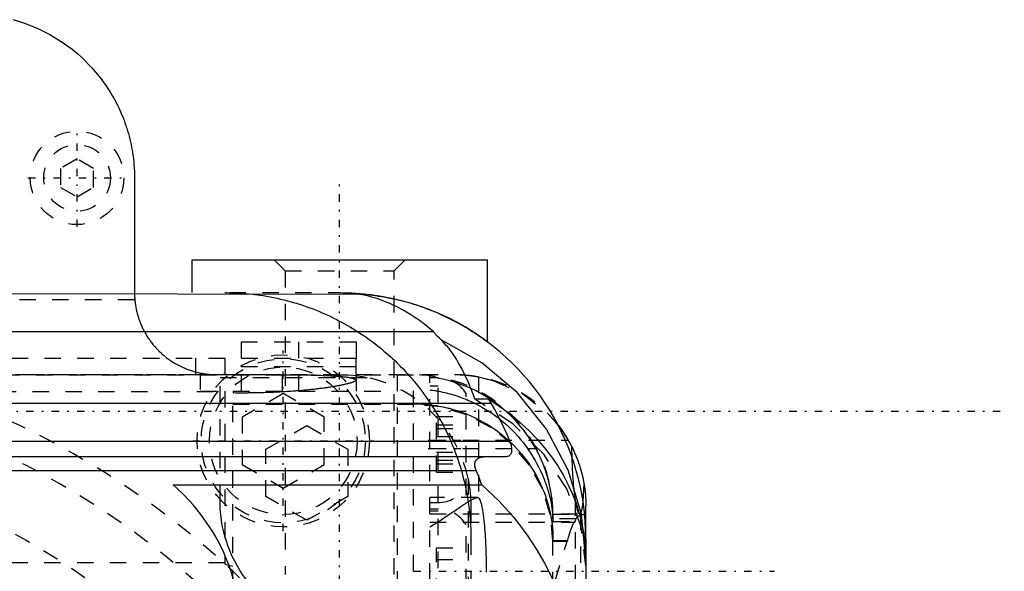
# Model space of a CAD drawing. Extents: x -128 to 128, y -5 to 906.
# Tile 22 of 22: x 23 to 82, y 808 to 842. Entities that reach past the tile are written whole.
import ezdxf

# ---------------------------------------------------------------- set-up
doc = ezdxf.new("R2010")
doc.units = 0
doc.linetypes.add('CENTER', pattern=[1.5, 0.45, -0.5, 0.05, -0.5])
doc.linetypes.add('DASHED', pattern=[2, 1, -1])
for name, color, linetype in [('AM_0', 7, 'CONTINUOUS'), ('AM_3', 7, 'DASHED'), ('AM_7', 7, 'CENTER')]:
    doc.layers.add(name, color=color, linetype=linetype)

msp = doc.modelspace()

# ---------------------------------------------------------------- linework, layer by layer
at = {"layer": 'AM_0', "color": 7, "linetype": 'CONTINUOUS'}
for p, q in [((29.5, 832), (29.5, 825)), ((33, 827), (33, 825)), ((33, 827), (51, 827)), ((51, 822), (51, 827)), ((-6.865, 825), (43.105, 824.914)), ((-3.534, 822.63), (47.71, 822.63)), ((51.096, 818.506), (50.246, 818.506)), ((51.233, 818.264), (51.096, 818.506)), ((-51.233, 818.264), (51.233, 818.264)), ((-52.368, 815.947), (52.368, 815.947)), ((56.17, 814.92), (56.157, 815.574)), ((-52.057, 815), (52.057, 815)), ((-50.319, 814.155), (50.319, 814.155)), ((31.856, 813.271), (50.657, 813.271)), ((57, 810), (57, 812)), ((57, 810), (57, 690))]:
    msp.add_line(p, q, dxfattribs=at)
msp.add_lwpolyline([(57, 808.678), (56.727, 811.48), (55.918, 814.179), (54.602, 816.679), (52.828, 818.887), (50.66, 820.724), (48.176, 822.122)], dxfattribs=at)
for points in [[(22.108, 841.654, 0), (22.862, 841.418, 0), (23.605, 841.118, 0), (24.331, 840.756, 0), (25.031, 840.331, 0), (25.698, 839.848, 0), (26.017, 839.585, 0), (26.325, 839.309, 0), (26.906, 838.719, 0), (27.448, 838.069, 0), (27.752, 837.648, 0), (27.837, 837.522, 0), (27.921, 837.394, 0), (27.962, 837.329, 0), (28.003, 837.263, 0), (28.084, 837.13, 0), (28.163, 836.994, 0), (28.241, 836.857, 0), (28.318, 836.717, 0), (28.392, 836.574, 0), (28.429, 836.502, 0), (28.465, 836.43, 0), (28.536, 836.283, 0), (28.605, 836.134, 0), (28.672, 835.984, 0), (28.737, 835.831, 0), (28.8, 835.676, 0), (28.83, 835.598, 0), (28.86, 835.519, 0), (28.918, 835.361, 0), (28.974, 835.2, 0), (29.001, 835.119, 0), (29.027, 835.038, 0), (29.078, 834.874, 0), (29.126, 834.709, 0), (29.149, 834.625, 0), (29.172, 834.542, 0), (29.214, 834.373, 0), (29.254, 834.203, 0), (29.291, 834.032, 0), (29.326, 833.86, 0), (29.357, 833.686, 0), (29.371, 833.599, 0), (29.385, 833.512, 0), (29.41, 833.336, 0), (29.432, 833.16, 0), (29.452, 832.983, 0), (29.468, 832.805, 0), (29.48, 832.627, 0), (29.486, 832.538, 0), (29.49, 832.448, 0), (29.496, 832.269, 0), (29.5, 832.09, 0), (29.5, 832, 0)], [(48.708, 823.416, 0), (48.59, 823.475, 0), (48.346, 823.591, 0), (48.092, 823.705, 0), (47.961, 823.762, 0), (47.828, 823.818, 0), (47.554, 823.928, 0), (47.271, 824.034, 0), (46.98, 824.137, 0), (46.679, 824.236, 0), (46.37, 824.331, 0), (46.213, 824.376, 0), (46.054, 824.42, 0), (45.73, 824.503, 0), (45.399, 824.581, 0), (45.06, 824.652, 0), (44.716, 824.717, 0), (44.365, 824.774, 0), (44.189, 824.8, 0), (44.01, 824.824, 0), (43.651, 824.866, 0), (43.288, 824.9, 0), (43.105, 824.914, 0)], [(47.71, 822.63, 0), (47.586, 822.735, 0), (47.337, 822.938, 0), (47.087, 823.132, 0), (46.962, 823.225, 0), (46.836, 823.316, 0), (46.584, 823.491, 0), (46.331, 823.656, 0), (46.077, 823.812, 0), (45.822, 823.958, 0), (45.566, 824.094, 0), (45.437, 824.159, 0), (45.309, 824.221, 0), (45.052, 824.339, 0), (44.794, 824.447, 0), (44.535, 824.545, 0), (44.276, 824.634, 0), (44.017, 824.713, 0), (43.887, 824.749, 0), (43.757, 824.782, 0), (43.496, 824.842, 0), (43.236, 824.892, 0), (43.105, 824.914, 0)], [(48.176, 822.122, 0), (48.075, 822.219, 0), (47.967, 822.327, 0), (47.939, 822.356, 0), (47.911, 822.385, 0), (47.898, 822.399, 0), (47.885, 822.413, 0), (47.86, 822.441, 0), (47.836, 822.468, 0), (47.813, 822.495, 0), (47.791, 822.521, 0), (47.771, 822.546, 0), (47.761, 822.558, 0), (47.752, 822.571, 0), (47.734, 822.595, 0), (47.718, 822.618, 0), (47.71, 822.63, 0)], [(50.246, 818.506, 0), (50.196, 818.642, 0), (50.096, 818.906, 0), (49.994, 819.163, 0), (49.942, 819.289, 0), (49.89, 819.413, 0), (49.784, 819.655, 0), (49.677, 819.889, 0), (49.567, 820.115, 0), (49.456, 820.334, 0), (49.343, 820.544, 0), (49.286, 820.646, 0), (49.228, 820.746, 0), (49.111, 820.941, 0), (48.993, 821.126, 0), (48.872, 821.303, 0), (48.75, 821.472, 0), (48.626, 821.632, 0), (48.563, 821.708, 0), (48.5, 821.783, 0), (48.372, 821.925, 0), (48.242, 822.058, 0), (48.176, 822.122, 0)], [(51.096, 818.506, 0), (51.404, 818.309, 0), (51.992, 817.9, 0), (52.535, 817.482, 0), (52.792, 817.269, 0), (53.048, 817.046, 0), (53.551, 816.574, 0), (54.033, 816.07, 0), (54.487, 815.541, 0), (54.906, 814.993, 0), (55.286, 814.436, 0), (55.459, 814.156, 0), (55.621, 813.877, 0), (55.912, 813.324, 0), (56.173, 812.752, 0), (56.406, 812.151, 0), (56.604, 811.531, 0), (56.763, 810.898, 0), (56.828, 810.58, 0), (56.882, 810.262, 0), (56.959, 809.632, 0), (56.996, 809.016, 0), (57, 808.717, 0)], [(52.368, 815.947, 0), (52.199, 816.339, 0), (51.84, 817.111, 0), (51.449, 817.874, 0), (51.233, 818.264, 0)], [(55.309, 816.919, 0), (55.469, 816.707, 0), (55.767, 816.268, 0), (56.035, 815.809, 0), (56.157, 815.574, 0)], [(55.928, 816, 0), (55.97, 815.927, 0), (56.05, 815.781, 0), (56.127, 815.635, 0), (56.163, 815.562, 0), (56.199, 815.488, 0), (56.269, 815.342, 0), (56.334, 815.196, 0), (56.395, 815.051, 0), (56.453, 814.908, 0), (56.508, 814.763, 0), (56.534, 814.69, 0), (56.56, 814.617, 0), (56.609, 814.47, 0), (56.656, 814.322, 0), (56.699, 814.175, 0), (56.739, 814.028, 0), (56.775, 813.883, 0), (56.792, 813.81, 0), (56.809, 813.739, 0), (56.839, 813.597, 0), (56.866, 813.459, 0), (56.878, 813.391, 0)], [(52.057, 815, 0), (52.092, 815.001, 0), (52.158, 815.006, 0), (52.218, 815.017, 0), (52.247, 815.024, 0), (52.274, 815.033, 0), (52.324, 815.055, 0), (52.369, 815.084, 0), (52.407, 815.119, 0), (52.439, 815.161, 0), (52.465, 815.209, 0), (52.475, 815.235, 0), (52.484, 815.263, 0), (52.496, 815.323, 0), (52.501, 815.39, 0), (52.499, 815.462, 0), (52.491, 815.54, 0), (52.475, 815.623, 0), (52.465, 815.667, 0), (52.453, 815.711, 0), (52.424, 815.803, 0), (52.388, 815.898, 0), (52.368, 815.947, 0)], [(50.319, 814.155, 0), (50.316, 814.162, 0), (50.31, 814.178, 0), (50.304, 814.193, 0), (50.302, 814.2, 0), (50.299, 814.208, 0), (50.293, 814.223, 0), (50.288, 814.238, 0), (50.283, 814.252, 0), (50.279, 814.267, 0), (50.274, 814.282, 0), (50.272, 814.289, 0), (50.27, 814.296, 0), (50.266, 814.31, 0), (50.262, 814.324, 0), (50.259, 814.339, 0), (50.256, 814.352, 0), (50.253, 814.366, 0), (50.251, 814.373, 0), (50.25, 814.38, 0), (50.247, 814.394, 0), (50.245, 814.407, 0), (50.244, 814.414, 0), (50.243, 814.42, 0), (50.241, 814.434, 0), (50.24, 814.447, 0), (50.239, 814.453, 0), (50.238, 814.46, 0), (50.237, 814.473, 0), (50.236, 814.485, 0), (50.236, 814.498, 0), (50.235, 814.511, 0), (50.235, 814.523, 0), (50.235, 814.529, 0), (50.236, 814.535, 0), (50.236, 814.547, 0), (50.237, 814.559, 0), (50.238, 814.571, 0), (50.239, 814.583, 0), (50.24, 814.595, 0), (50.241, 814.6, 0), (50.242, 814.606, 0), (50.244, 814.617, 0), (50.246, 814.628, 0), (50.249, 814.639, 0), (50.252, 814.65, 0), (50.255, 814.66, 0), (50.256, 814.665, 0), (50.258, 814.671, 0), (50.261, 814.681, 0), (50.265, 814.691, 0), (50.269, 814.7, 0), (50.273, 814.71, 0), (50.277, 814.72, 0), (50.28, 814.724, 0), (50.282, 814.729, 0), (50.287, 814.738, 0), (50.292, 814.747, 0), (50.297, 814.756, 0), (50.303, 814.764, 0), (50.308, 814.773, 0), (50.311, 814.777, 0), (50.314, 814.781, 0), (50.32, 814.789, 0), (50.327, 814.797, 0), (50.33, 814.801, 0), (50.35, 814.824, 0), (50.397, 814.865, 0), (50.45, 814.9, 0), (50.508, 814.93, 0), (50.572, 814.954, 0), (50.64, 814.972, 0), (50.676, 814.98, 0), (50.712, 814.986, 0), (50.788, 814.995, 0), (50.866, 814.999, 0), (50.906, 815, 0)], [(50.657, 813.271, 0), (50.604, 813.419, 0), (50.493, 813.715, 0), (50.378, 814.009, 0), (50.319, 814.155, 0)], [(36, 804.2, 0), (35.997, 804.486, 0), (35.969, 805.056, 0), (35.915, 805.625, 0), (35.878, 805.908, 0), (35.834, 806.19, 0), (35.726, 806.751, 0), (35.591, 807.307, 0), (35.43, 807.855, 0), (35.243, 808.395, 0), (35.031, 808.925, 0), (34.915, 809.186, 0), (34.793, 809.445, 0), (34.531, 809.952, 0), (34.246, 810.447, 0), (33.937, 810.928, 0), (33.605, 811.393, 0), (33.252, 811.842, 0), (33.068, 812.06, 0), (32.878, 812.274, 0), (32.484, 812.687, 0), (32.07, 813.081, 0), (31.856, 813.271, 0)], [(50.657, 813.271, 0), (51.019, 812.953, 0), (51.698, 812.298, 0), (52.313, 811.63, 0), (52.609, 811.281, 0), (52.9, 810.917, 0), (53.463, 810.149, 0), (53.992, 809.337, 0), (54.48, 808.494, 0), (54.919, 807.632, 0), (55.307, 806.768, 0), (55.481, 806.34, 0), (55.642, 805.917, 0), (55.938, 805.055, 0), (56.203, 804.153, 0), (56.434, 803.22, 0), (56.627, 802.267, 0), (56.779, 801.304, 0), (56.84, 800.822, 0), (56.89, 800.341, 0), (56.962, 799.391, 0), (56.996, 798.463, 0), (57, 798.012, 0)], [(56.878, 813.391, 0), (56.877, 813.356, 0), (56.874, 813.286, 0), (56.872, 813.219, 0), (56.87, 813.185, 0), (56.869, 813.152, 0), (56.866, 813.087, 0), (56.863, 813.023, 0), (56.86, 812.96, 0), (56.857, 812.899, 0), (56.854, 812.839, 0), (56.853, 812.81, 0), (56.851, 812.781, 0), (56.848, 812.723, 0), (56.844, 812.666, 0), (56.841, 812.61, 0), (56.837, 812.555, 0), (56.833, 812.501, 0), (56.831, 812.474, 0), (56.829, 812.448, 0), (56.825, 812.396, 0), (56.821, 812.345, 0), (56.819, 812.32, 0)], [(56.878, 813.391, 0), (56.917, 813.153, 0), (56.971, 812.682, 0), (56.997, 812.223, 0), (57, 812, 0)]]:
    msp.add_polyline3d(points, dxfattribs=at)
for centre, radius, start, end in [((42, 810), 15, 0, 63.43495), ((49, 812), 8, 30, 37.9454)]:
    msp.add_arc(centre, radius, start, end, dxfattribs=at)
at = {"layer": 'AM_3', "color": 6, "linetype": 'DASHED'}
for p, q in [((26, 833.155), (25, 832.577)), ((27, 832.577), (26, 833.155)), ((25, 832.577), (25, 831.423)), ((27, 831.423), (27, 832.577)), ((25, 831.423), (26, 830.845)), ((26, 830.845), (27, 831.423)), ((38, 827), (38.676, 826.323)), ((45.323, 826.323), (46, 827)), ((38.676, 826.323), (38.676, 807.8)), ((38.676, 826.323), (45.323, 826.323)), ((45.323, 807.8), (45.323, 826.323)), ((35.292, 825), (42, 825)), ((-29.517, 824.582), (29.517, 824.582)), ((36, 822), (36, 819)), ((36, 822), (43, 822)), ((39.5, 822), (39.5, 819)), ((43, 822), (43, 819)), ((-27.986, 821), (42.986, 821)), ((33.222, 821), (33.222, 819.984)), ((35, 821), (35, 808.448)), ((42.986, 821), (42.986, 819.659)), ((36, 820.5), (43, 820.5)), ((-49, 820), (49, 820)), ((-46.5, 819.986), (46.5, 819.986)), ((33.222, 819.984), (-18.222, 819.984)), ((33.5, 820.101), (33.5, 819)), ((34.71, 812.29), (34.71, 819.824)), ((34.71, 819.824), (43.67, 819.824)), ((38.5, 820), (38.5, 819)), ((45.5, 820), (45.5, 720)), ((46.5, 720.014), (46.5, 819.986)), ((47.5, 797.5), (47.5, 820)), ((48, 819.8), (47.5, 819.8)), ((48, 798.2), (48, 819.8)), ((50.468, 819.864), (50.468, 812.479)), ((-34.71, 818.968), (34.71, 818.968)), ((33.5, 819), (45.5, 819)), ((48, 819.3), (47.5, 819.3)), ((35.5, 721.1), (35.5, 818.9)), ((38.565, 818.847), (36.065, 817.403)), ((41.065, 817.403), (38.565, 818.847)), ((49.564, 818.549), (49.7, 818.494)), ((49.7, 812.646), (49.7, 818.854)), ((35.5, 818.223), (46.5, 818.223)), ((35.5, 818.19), (46.5, 818.19)), ((36.065, 817.403), (36.065, 814.517)), ((41.065, 814.517), (41.065, 817.403)), ((47.9, 817.443), (49.7, 817.443)), ((47.9, 814.057), (47.9, 817.443)), ((37.5, 815.443), (40, 816.887)), ((40, 816.887), (42.5, 815.443)), ((47.9, 816.943), (49.7, 816.943)), ((47.9, 816.722), (49.7, 816.722)), ((47.5, 816), (55.928, 816)), ((47.9, 816.222), (49.7, 816.222)), ((37.5, 812.557), (37.5, 815.443)), ((42.5, 815.443), (42.5, 812.557)), ((47.5, 815.5), (53.947, 815.5)), ((47.9, 815.278), (49.7, 815.278)), ((47.9, 814.778), (49.7, 814.778)), ((36.065, 814.517), (38.565, 813.073)), ((38.565, 813.073), (41.065, 814.517)), ((47.9, 814.557), (49.7, 814.557)), ((47.9, 814.057), (49.7, 814.057)), ((49.824, 813.67), (49.824, 804.29)), ((40, 811.113), (37.5, 812.557)), ((42.5, 812.557), (40, 811.113)), ((50.399, 812.5), (47.5, 812.5)), ((56.361, 812.39), (56.361, 727.61)), ((56.396, 812.179), (56.361, 812.39)), ((47.5, 812.2), (48, 812.2)), ((48, 811.8), (47.5, 811.8)), ((50, 812), (50, 728)), ((47.5, 811.7), (48, 811.7)), ((47.5, 811.5), (56.63, 811.5)), ((55, 811.486), (57, 811.486)), ((55, 811.486), (55, 811.202)), ((56.394, 811.202), (55, 811.202)), ((56.696, 811.476), (57, 811.476)), ((56.696, 728.524), (56.696, 811.476)), ((47.5, 811), (56.324, 811)), ((49.7, 805.146), (49.7, 810.854)), ((55, 728.968), (55, 811.032)), ((55, 811.032), (56.296, 811.032)), ((50, 810), (50, 802.59)), ((47.9, 809.443), (49.7, 809.443)), ((47.9, 806.557), (47.9, 809.443)), ((55, 809.878), (55.874, 809.878)), ((55, 809.846), (55.875, 809.846)), ((55.137, 807.414), (55.874, 809.878)), ((55.874, 809.878), (55.875, 809.846)), ((35, 808.524), (-20, 808.524)), ((47.9, 808.722), (49.7, 808.722))]:
    msp.add_line(p, q, dxfattribs=at)
for points in [[(57, 808.335), (56.708, 810.727), (55.842, 813.026), (54.437, 815.142), (52.547, 816.993), (50.246, 818.506)], [(55, 809.846), (54.837, 811.474), (54.353, 813.039), (53.567, 814.481), (52.51, 815.746), (51.222, 816.783), (49.753, 817.555), (48.158, 818.029), (46.5, 818.19)]]:
    msp.add_lwpolyline(points, dxfattribs=at)
for points in [[(29.5, 825, 0), (29.5, 824.931, 0), (29.504, 824.793, 0), (29.512, 824.653, 0), (29.517, 824.582, 0)], [(35, 825, 0), (35.095, 825, 0), (35.288, 824.997, 0), (35.483, 824.992, 0), (35.582, 824.989, 0), (35.681, 824.985, 0), (35.881, 824.974, 0), (36.083, 824.961, 0), (36.287, 824.945, 0), (36.494, 824.925, 0), (36.701, 824.903, 0), (36.806, 824.891, 0), (36.911, 824.878, 0), (37.121, 824.849, 0), (37.333, 824.817, 0), (37.546, 824.782, 0), (37.759, 824.744, 0), (37.973, 824.702, 0), (38.081, 824.68, 0), (38.188, 824.657, 0), (38.403, 824.609, 0), (38.617, 824.557, 0), (38.725, 824.53, 0), (38.832, 824.502, 0), (39.046, 824.444, 0), (39.26, 824.382, 0), (39.367, 824.35, 0), (39.474, 824.317, 0), (39.686, 824.249, 0), (39.898, 824.178, 0), (40.108, 824.104, 0), (40.317, 824.026, 0), (40.524, 823.946, 0), (40.627, 823.904, 0), (40.73, 823.863, 0), (40.934, 823.777, 0), (41.135, 823.688, 0), (41.335, 823.597, 0), (41.532, 823.503, 0), (41.726, 823.407, 0), (41.823, 823.359, 0), (41.918, 823.309, 0), (42.107, 823.209, 0), (42.294, 823.107, 0), (42.482, 823.001, 0), (42.67, 822.89, 0), (42.859, 822.776, 0), (42.954, 822.717, 0), (43.049, 822.658, 0), (43.238, 822.536, 0), (43.426, 822.41, 0), (43.613, 822.281, 0), (43.799, 822.148, 0), (43.984, 822.012, 0), (44.076, 821.943, 0), (44.167, 821.873, 0), (44.348, 821.731, 0), (44.526, 821.587, 0), (44.702, 821.44, 0), (44.875, 821.291, 0), (45.045, 821.14, 0), (45.129, 821.064, 0), (45.212, 820.987, 0), (45.375, 820.833, 0), (45.535, 820.678, 0), (45.613, 820.6, 0), (45.691, 820.522, 0), (45.843, 820.365, 0), (45.991, 820.208, 0), (46.063, 820.13, 0), (46.134, 820.051, 0), (46.274, 819.895, 0), (46.411, 819.737, 0), (46.546, 819.576, 0), (46.679, 819.412, 0), (46.811, 819.246, 0), (46.876, 819.162, 0), (46.941, 819.078, 0), (47.069, 818.907, 0), (47.195, 818.733, 0), (47.319, 818.558, 0), (47.441, 818.379, 0), (47.561, 818.199, 0), (47.62, 818.108, 0), (47.678, 818.016, 0), (47.793, 817.831, 0), (47.906, 817.644, 0), (48.016, 817.455, 0), (48.124, 817.264, 0), (48.229, 817.071, 0), (48.28, 816.974, 0), (48.331, 816.877, 0), (48.43, 816.68, 0), (48.527, 816.482, 0), (48.621, 816.282, 0), (48.712, 816.08, 0), (48.801, 815.877, 0), (48.844, 815.775, 0), (48.886, 815.673, 0), (48.968, 815.467, 0), (49.047, 815.26, 0), (49.124, 815.052, 0), (49.197, 814.842, 0), (49.267, 814.631, 0), (49.301, 814.526, 0), (49.334, 814.42, 0), (49.398, 814.207, 0), (49.459, 813.993, 0), (49.488, 813.886, 0), (49.516, 813.779, 0), (49.57, 813.564, 0), (49.621, 813.349, 0), (49.646, 813.241, 0), (49.669, 813.132, 0), (49.714, 812.916, 0), (49.755, 812.699, 0), (49.793, 812.482, 0), (49.828, 812.265, 0), (49.86, 812.048, 0), (49.874, 811.939, 0), (49.888, 811.83, 0), (49.913, 811.613, 0), (49.935, 811.396, 0), (49.954, 811.18, 0), (49.969, 810.964, 0), (49.981, 810.748, 0), (49.986, 810.641, 0), (49.991, 810.534, 0), (49.997, 810.32, 0), (50, 810.106, 0), (50, 810, 0)], [(42, 825, 0), (42.065, 825, 0), (42.195, 824.999, 0), (42.325, 824.996, 0), (42.391, 824.995, 0), (42.456, 824.993, 0), (42.587, 824.989, 0), (42.718, 824.983, 0), (42.85, 824.976, 0), (42.982, 824.968, 0), (43.113, 824.959, 0), (43.179, 824.954, 0), (43.245, 824.948, 0), (43.377, 824.937, 0), (43.509, 824.924, 0), (43.64, 824.91, 0), (43.771, 824.895, 0), (43.902, 824.879, 0), (43.968, 824.87, 0), (44.033, 824.862, 0), (44.163, 824.843, 0), (44.293, 824.824, 0), (44.358, 824.813, 0), (44.423, 824.803, 0), (44.552, 824.781, 0), (44.68, 824.759, 0), (44.744, 824.747, 0), (44.808, 824.735, 0), (44.935, 824.71, 0), (45.061, 824.684, 0), (45.187, 824.658, 0), (45.312, 824.63, 0), (45.436, 824.601, 0), (45.498, 824.587, 0), (45.559, 824.572, 0), (45.681, 824.541, 0), (45.802, 824.51, 0), (45.923, 824.478, 0), (46.042, 824.445, 0), (46.16, 824.412, 0), (46.219, 824.394, 0), (46.277, 824.377, 0), (46.393, 824.342, 0), (46.508, 824.307, 0), (46.621, 824.27, 0), (46.734, 824.233, 0), (46.845, 824.196, 0), (46.9, 824.177, 0), (46.954, 824.158, 0), (47.063, 824.12, 0), (47.17, 824.081, 0), (47.275, 824.042, 0), (47.379, 824.002, 0), (47.482, 823.962, 0), (47.533, 823.942, 0), (47.583, 823.922, 0), (47.683, 823.882, 0), (47.781, 823.841, 0), (47.877, 823.801, 0), (47.972, 823.76, 0), (48.066, 823.719, 0), (48.112, 823.698, 0), (48.157, 823.678, 0), (48.247, 823.637, 0), (48.336, 823.596, 0), (48.379, 823.576, 0), (48.422, 823.556, 0), (48.509, 823.514, 0), (48.594, 823.473, 0), (48.636, 823.452, 0), (48.678, 823.431, 0), (48.761, 823.39, 0), (48.844, 823.348, 0), (48.925, 823.306, 0), (49.006, 823.264, 0), (49.085, 823.221, 0), (49.124, 823.2, 0), (49.163, 823.179, 0), (49.24, 823.137, 0), (49.315, 823.095, 0), (49.39, 823.054, 0), (49.463, 823.012, 0), (49.534, 822.971, 0), (49.569, 822.95, 0), (49.604, 822.93, 0), (49.673, 822.889, 0), (49.741, 822.848, 0), (49.806, 822.809, 0), (49.871, 822.769, 0), (49.934, 822.73, 0), (49.964, 822.711, 0), (49.995, 822.692, 0), (50.054, 822.654, 0), (50.112, 822.617, 0), (50.168, 822.581, 0), (50.223, 822.545, 0), (50.276, 822.51, 0), (50.302, 822.493, 0), (50.327, 822.476, 0), (50.376, 822.443, 0), (50.424, 822.411, 0), (50.47, 822.38, 0), (50.514, 822.35, 0), (50.556, 822.321, 0), (50.576, 822.306, 0), (50.596, 822.293, 0), (50.635, 822.266, 0), (50.671, 822.24, 0), (50.689, 822.227, 0), (50.706, 822.215, 0), (50.739, 822.192, 0), (50.769, 822.169, 0), (50.784, 822.159, 0), (50.798, 822.149, 0), (50.825, 822.129, 0), (50.85, 822.111, 0), (50.874, 822.094, 0), (50.895, 822.078, 0), (50.914, 822.064, 0), (50.923, 822.057, 0), (50.931, 822.051, 0), (50.947, 822.04, 0), (50.96, 822.03, 0), (50.971, 822.021, 0), (50.981, 822.014, 0), (50.988, 822.009, 0), (50.992, 822.006, 0), (50.994, 822.004, 0), (50.998, 822.002, 0), (51, 822, 0), (51, 822, 0)], [(29.517, 824.582, 0), (29.52, 824.548, 0), (29.527, 824.48, 0), (29.535, 824.411, 0), (29.539, 824.377, 0), (29.543, 824.343, 0), (29.553, 824.275, 0), (29.563, 824.207, 0), (29.575, 824.139, 0), (29.587, 824.071, 0), (29.6, 824.003, 0), (29.607, 823.97, 0), (29.615, 823.936, 0), (29.63, 823.869, 0), (29.646, 823.802, 0), (29.663, 823.735, 0), (29.68, 823.669, 0), (29.699, 823.602, 0), (29.709, 823.569, 0), (29.719, 823.536, 0), (29.74, 823.471, 0), (29.761, 823.405, 0), (29.772, 823.373, 0), (29.784, 823.34, 0), (29.807, 823.275, 0), (29.831, 823.211, 0), (29.843, 823.179, 0), (29.856, 823.147, 0), (29.882, 823.083, 0), (29.909, 823.02, 0), (29.937, 822.957, 0), (29.965, 822.894, 0), (29.995, 822.832, 0), (30.01, 822.801, 0), (30.025, 822.77, 0), (30.056, 822.709, 0), (30.088, 822.648, 0), (30.121, 822.587, 0), (30.154, 822.527, 0), (30.189, 822.467, 0), (30.206, 822.438, 0), (30.224, 822.408, 0), (30.26, 822.35, 0), (30.297, 822.292, 0), (30.335, 822.234, 0), (30.373, 822.177, 0), (30.413, 822.12, 0), (30.433, 822.092, 0), (30.453, 822.064, 0), (30.493, 822.009, 0), (30.535, 821.954, 0), (30.577, 821.9, 0), (30.62, 821.846, 0), (30.664, 821.793, 0), (30.686, 821.766, 0), (30.709, 821.74, 0), (30.754, 821.688, 0), (30.8, 821.637, 0), (30.847, 821.586, 0), (30.894, 821.536, 0), (30.942, 821.487, 0), (30.966, 821.463, 0), (30.991, 821.438, 0), (31.04, 821.39, 0), (31.09, 821.343, 0), (31.115, 821.32, 0), (31.141, 821.297, 0), (31.192, 821.251, 0), (31.244, 821.205, 0), (31.27, 821.183, 0), (31.297, 821.161, 0), (31.35, 821.117, 0), (31.403, 821.074, 0), (31.458, 821.032, 0), (31.513, 820.99, 0), (31.568, 820.95, 0), (31.596, 820.93, 0), (31.624, 820.91, 0), (31.681, 820.871, 0), (31.738, 820.832, 0), (31.942, 820.704, 0), (32.305, 820.507, 0), (32.684, 820.342, 0), (33.074, 820.208, 0), (33.273, 820.153, 0), (33.475, 820.106, 0), (33.882, 820.038, 0), (34.294, 820.004, 0), (34.5, 820, 0)], [(42.986, 819.659, 0), (42.983, 819.665, 0), (42.973, 819.675, 0), (42.962, 819.685, 0), (42.956, 819.69, 0), (42.949, 819.695, 0), (42.933, 819.704, 0), (42.916, 819.714, 0), (42.896, 819.723, 0), (42.874, 819.732, 0), (42.85, 819.742, 0), (42.838, 819.746, 0), (42.825, 819.75, 0), (42.797, 819.759, 0), (42.766, 819.768, 0), (42.734, 819.776, 0), (42.7, 819.784, 0), (42.663, 819.792, 0), (42.644, 819.796, 0), (42.625, 819.8, 0), (42.584, 819.808, 0), (42.542, 819.815, 0), (42.52, 819.819, 0), (42.497, 819.822, 0), (42.45, 819.829, 0), (42.402, 819.836, 0), (42.376, 819.839, 0), (42.351, 819.843, 0), (42.298, 819.849, 0), (42.244, 819.855, 0), (42.187, 819.861, 0), (42.129, 819.867, 0), (42.068, 819.873, 0), (42.037, 819.875, 0), (42.006, 819.878, 0), (41.942, 819.883, 0), (41.877, 819.889, 0), (41.809, 819.893, 0), (41.74, 819.898, 0), (41.669, 819.903, 0), (41.633, 819.905, 0), (41.597, 819.907, 0), (41.523, 819.911, 0), (41.448, 819.915, 0), (41.371, 819.919, 0), (41.293, 819.923, 0), (41.213, 819.926, 0), (41.173, 819.928, 0), (41.132, 819.93, 0), (41.05, 819.933, 0), (40.967, 819.936, 0), (40.883, 819.939, 0), (40.798, 819.942, 0), (40.711, 819.944, 0), (40.668, 819.946, 0), (40.624, 819.947, 0), (40.535, 819.949, 0), (40.444, 819.952, 0), (40.352, 819.954, 0), (40.258, 819.956, 0), (40.162, 819.958, 0), (40.113, 819.959, 0), (40.064, 819.96, 0), (39.965, 819.962, 0), (39.864, 819.963, 0), (39.813, 819.964, 0), (39.761, 819.965, 0), (39.657, 819.966, 0), (39.552, 819.968, 0), (39.498, 819.969, 0), (39.445, 819.969, 0), (39.336, 819.97, 0), (39.226, 819.972, 0), (39.115, 819.973, 0), (39.003, 819.974, 0), (38.889, 819.975, 0), (38.832, 819.975, 0), (38.775, 819.976, 0), (38.659, 819.977, 0), (38.542, 819.977, 0), (38.424, 819.978, 0), (38.305, 819.979, 0), (38.185, 819.979, 0), (38.125, 819.98, 0), (38.064, 819.98, 0), (37.943, 819.98, 0), (37.82, 819.981, 0), (37.697, 819.981, 0), (37.573, 819.982, 0), (37.449, 819.982, 0), (37.386, 819.982, 0), (37.324, 819.982, 0), (37.199, 819.983, 0), (37.073, 819.983, 0), (36.946, 819.983, 0), (36.82, 819.983, 0), (36.693, 819.984, 0), (36.63, 819.984, 0), (36.566, 819.984, 0), (36.439, 819.984, 0), (36.312, 819.984, 0), (36.185, 819.984, 0), (36.058, 819.984, 0), (35.931, 819.984, 0), (35.867, 819.984, 0), (35.804, 819.984, 0), (35.678, 819.984, 0), (35.551, 819.985, 0), (35.488, 819.985, 0), (35.426, 819.985, 0), (35.3, 819.985, 0), (35.176, 819.985, 0), (35.114, 819.985, 0), (35.052, 819.985, 0), (34.928, 819.985, 0), (34.804, 819.985, 0), (34.679, 819.985, 0), (34.553, 819.985, 0), (34.428, 819.985, 0), (34.365, 819.984, 0), (34.301, 819.984, 0), (34.175, 819.984, 0), (34.048, 819.984, 0), (33.921, 819.984, 0), (33.794, 819.984, 0), (33.667, 819.984, 0), (33.603, 819.984, 0), (33.54, 819.984, 0), (33.413, 819.984, 0), (33.286, 819.984, 0), (33.222, 819.984, 0)], [(33.5, 820.101, 0), (33.501, 820.101, 0), (33.51, 820.099, 0), (33.529, 820.095, 0), (33.542, 820.093, 0), (33.558, 820.09, 0), (33.596, 820.082, 0), (33.645, 820.074, 0), (33.703, 820.064, 0), (33.771, 820.053, 0), (33.849, 820.043, 0), (33.891, 820.037, 0), (33.936, 820.032, 0), (34.032, 820.022, 0), (34.138, 820.013, 0), (34.251, 820.006, 0), (34.373, 820.002, 0), (34.501, 820, 0), (34.568, 820, 0), (34.637, 820.002, 0), (34.778, 820.008, 0), (34.925, 820.018, 0), (35, 820.025, 0)], [(34.5, 820, 0), (34.583, 820.001, 0), (34.75, 820.006, 0), (34.917, 820.017, 0), (35, 820.025, 0)], [(35.5, 818.9, 0), (35.55, 818.9, 0), (35.65, 818.899, 0), (35.75, 818.898, 0), (35.8, 818.898, 0), (35.85, 818.898, 0), (35.949, 818.898, 0), (36.047, 818.898, 0), (36.146, 818.898, 0), (36.246, 818.898, 0), (36.346, 818.899, 0), (36.396, 818.899, 0), (36.446, 818.9, 0), (36.546, 818.901, 0), (36.647, 818.902, 0), (36.748, 818.904, 0), (36.849, 818.905, 0), (36.95, 818.907, 0), (37.001, 818.908, 0), (37.052, 818.91, 0), (37.153, 818.912, 0), (37.254, 818.915, 0), (37.305, 818.916, 0), (37.356, 818.918, 0), (37.457, 818.921, 0), (37.558, 818.924, 0), (37.608, 818.926, 0), (37.659, 818.927, 0), (37.759, 818.931, 0), (37.86, 818.935, 0), (37.96, 818.939, 0), (38.06, 818.944, 0), (38.159, 818.948, 0), (38.209, 818.951, 0), (38.258, 818.953, 0), (38.357, 818.958, 0), (38.455, 818.964, 0), (38.553, 818.969, 0), (38.65, 818.975, 0), (38.746, 818.98, 0), (38.794, 818.983, 0), (38.842, 818.986, 0), (38.937, 818.993, 0), (39.031, 818.999, 0), (39.125, 819.006, 0), (39.218, 819.012, 0), (39.31, 819.019, 0), (39.356, 819.023, 0), (39.401, 819.026, 0), (39.492, 819.033, 0), (39.581, 819.041, 0), (39.67, 819.048, 0), (39.758, 819.056, 0), (39.844, 819.064, 0), (39.887, 819.068, 0), (39.93, 819.072, 0), (40.015, 819.08, 0), (40.098, 819.088, 0), (40.181, 819.096, 0), (40.262, 819.104, 0), (40.342, 819.113, 0), (40.382, 819.117, 0), (40.421, 819.121, 0), (40.499, 819.13, 0), (40.576, 819.139, 0), (40.614, 819.143, 0), (40.651, 819.147, 0), (40.725, 819.156, 0), (40.798, 819.165, 0), (40.834, 819.169, 0), (40.87, 819.174, 0), (40.94, 819.183, 0), (41.009, 819.192, 0), (41.078, 819.201, 0), (41.145, 819.21, 0), (41.212, 819.219, 0), (41.246, 819.224, 0), (41.279, 819.229, 0), (41.344, 819.238, 0), (41.409, 819.248, 0), (41.472, 819.258, 0), (41.535, 819.267, 0), (41.597, 819.277, 0), (41.627, 819.282, 0), (41.658, 819.287, 0), (41.717, 819.297, 0), (41.776, 819.307, 0), (41.833, 819.317, 0), (41.89, 819.327, 0), (41.945, 819.337, 0), (41.972, 819.342, 0), (41.999, 819.347, 0), (42.051, 819.358, 0), (42.103, 819.368, 0), (42.153, 819.378, 0), (42.202, 819.388, 0), (42.249, 819.399, 0), (42.273, 819.404, 0), (42.295, 819.409, 0), (42.34, 819.419, 0), (42.384, 819.429, 0), (42.426, 819.439, 0), (42.466, 819.449, 0), (42.506, 819.46, 0), (42.525, 819.465, 0), (42.543, 819.47, 0), (42.58, 819.48, 0), (42.614, 819.49, 0), (42.631, 819.495, 0), (42.648, 819.5, 0), (42.68, 819.509, 0), (42.71, 819.519, 0), (42.724, 819.524, 0), (42.739, 819.529, 0), (42.766, 819.539, 0), (42.792, 819.548, 0), (42.816, 819.558, 0), (42.839, 819.567, 0), (42.86, 819.576, 0), (42.87, 819.581, 0), (42.88, 819.586, 0), (42.898, 819.595, 0), (42.915, 819.604, 0), (42.93, 819.613, 0), (42.944, 819.621, 0), (42.956, 819.63, 0), (42.961, 819.634, 0), (42.966, 819.639, 0), (42.975, 819.647, 0), (42.983, 819.655, 0), (42.986, 819.659, 0)], [(42, 820, 0), (42.269, 819.995, 0), (42.821, 819.958, 0), (43.386, 819.879, 0), (43.67, 819.824, 0)], [(53.947, 815.5, 0), (53.835, 815.698, 0), (53.593, 816.087, 0), (53.33, 816.463, 0), (53.192, 816.644, 0), (53.05, 816.82, 0), (52.759, 817.155, 0), (52.461, 817.463, 0), (52.145, 817.759, 0), (51.803, 818.048, 0), (51.439, 818.323, 0), (51.25, 818.454, 0), (51.058, 818.58, 0), (50.666, 818.814, 0), (50.269, 819.024, 0), (49.873, 819.208, 0), (49.477, 819.367, 0), (49.06, 819.511, 0), (48.844, 819.576, 0), (48.624, 819.636, 0), (48.178, 819.739, 0), (47.726, 819.817, 0), (47.5, 819.847, 0)], [(49, 820, 0), (49.067, 820, 0), (49.195, 819.998, 0), (49.316, 819.994, 0), (49.374, 819.991, 0), (49.431, 819.988, 0), (49.542, 819.982, 0), (49.648, 819.974, 0), (49.75, 819.965, 0), (49.847, 819.955, 0), (49.938, 819.945, 0), (49.982, 819.94, 0), (50.024, 819.934, 0), (50.102, 819.924, 0), (50.175, 819.913, 0), (50.24, 819.903, 0), (50.298, 819.894, 0), (50.349, 819.886, 0), (50.371, 819.882, 0), (50.392, 819.878, 0), (50.428, 819.872, 0), (50.457, 819.866, 0), (50.468, 819.864, 0)], [(50.468, 819.864, 0), (51.404, 819.63, 0), (53.158, 818.835, 0), (54.671, 817.643, 0), (55.309, 816.919, 0)], [(47.5, 819.065, 0), (47.559, 819.058, 0), (47.677, 819.042, 0), (47.796, 819.025, 0), (47.855, 819.015, 0), (47.914, 819.005, 0), (48.033, 818.984, 0), (48.151, 818.962, 0), (48.269, 818.937, 0), (48.386, 818.911, 0), (48.503, 818.883, 0), (48.561, 818.869, 0), (48.619, 818.854, 0), (48.735, 818.823, 0), (48.849, 818.791, 0), (48.963, 818.757, 0), (49.075, 818.722, 0), (49.186, 818.685, 0), (49.241, 818.667, 0), (49.296, 818.648, 0), (49.404, 818.609, 0), (49.511, 818.569, 0), (49.564, 818.549, 0)], [(49.7, 818.494, 0), (49.818, 818.445, 0), (50.056, 818.338, 0), (50.296, 818.222, 0), (50.416, 818.161, 0), (50.536, 818.097, 0), (50.775, 817.961, 0), (51.011, 817.817, 0), (51.243, 817.665, 0), (51.47, 817.506, 0), (51.691, 817.34, 0), (51.799, 817.254, 0), (51.904, 817.168, 0), (52.109, 816.992, 0), (52.305, 816.813, 0), (52.49, 816.633, 0), (52.67, 816.447, 0), (52.848, 816.252, 0), (52.936, 816.151, 0), (53.023, 816.047, 0), (53.194, 815.834, 0), (53.359, 815.613, 0), (53.44, 815.5, 0)], [(46.5, 818.223, 0), (46.591, 818.223, 0), (46.774, 818.219, 0), (46.957, 818.211, 0), (47.048, 818.206, 0)], [(47.048, 818.206, 0), (47.124, 818.201, 0), (47.274, 818.189, 0), (47.425, 818.174, 0), (47.5, 818.166, 0)], [(47.5, 818.166, 0), (47.563, 818.158, 0), (47.688, 818.142, 0), (47.814, 818.123, 0), (47.876, 818.113, 0), (47.938, 818.103, 0), (48.063, 818.081, 0), (48.187, 818.057, 0), (48.311, 818.032, 0), (48.435, 818.004, 0), (48.558, 817.975, 0), (48.619, 817.96, 0), (48.68, 817.944, 0), (48.802, 817.912, 0), (48.924, 817.877, 0), (49.045, 817.841, 0), (49.166, 817.803, 0), (49.285, 817.763, 0), (49.345, 817.742, 0), (49.405, 817.721, 0), (49.523, 817.678, 0), (49.641, 817.633, 0), (49.7, 817.61, 0)], [(49.7, 817.61, 0), (49.915, 817.52, 0), (50.338, 817.325, 0), (50.748, 817.106, 0), (50.949, 816.989, 0), (51.146, 816.866, 0), (51.53, 816.605, 0), (51.899, 816.324, 0), (52.252, 816.023, 0), (52.587, 815.703, 0), (52.903, 815.366, 0), (53.055, 815.192, 0), (53.201, 815.013, 0), (53.478, 814.644, 0), (53.734, 814.26, 0), (53.968, 813.863, 0), (54.18, 813.455, 0), (54.368, 813.035, 0), (54.454, 812.822, 0), (54.533, 812.606, 0), (54.674, 812.169, 0), (54.789, 811.724, 0), (54.838, 811.5, 0)], [(53.44, 815.5, 0), (53.523, 815.379, 0), (53.683, 815.135, 0), (53.835, 814.886, 0), (53.908, 814.761, 0), (53.979, 814.635, 0), (54.113, 814.381, 0), (54.237, 814.127, 0), (54.352, 813.873, 0), (54.456, 813.622, 0), (54.512, 813.478, 0), (54.527, 813.437, 0), (54.542, 813.395, 0), (54.55, 813.375, 0), (54.557, 813.355, 0), (54.571, 813.314, 0), (54.586, 813.273, 0), (54.592, 813.253, 0), (54.599, 813.233, 0), (54.613, 813.192, 0), (54.626, 813.152, 0), (54.633, 813.132, 0), (54.639, 813.112, 0), (54.652, 813.073, 0), (54.664, 813.033, 0), (54.677, 812.994, 0), (54.688, 812.955, 0), (54.7, 812.917, 0), (54.706, 812.897, 0), (54.711, 812.878, 0), (54.722, 812.84, 0), (54.733, 812.802, 0), (54.743, 812.765, 0), (54.754, 812.727, 0), (54.763, 812.69, 0), (54.768, 812.672, 0), (54.773, 812.653, 0), (54.782, 812.617, 0), (54.792, 812.58, 0), (54.821, 812.456, 0), (54.866, 812.251, 0), (54.902, 812.058, 0), (54.918, 811.966, 0), (54.931, 811.878, 0), (54.954, 811.714, 0), (54.97, 811.565, 0), (54.977, 811.496, 0)], [(55, 811.202, 0), (55, 811.21, 0), (55, 811.227, 0), (55, 811.244, 0), (55, 811.253, 0), (55, 811.262, 0), (55, 811.281, 0), (55, 811.3, 0), (55, 811.32, 0), (54.999, 811.341, 0), (54.999, 811.362, 0), (54.999, 811.372, 0), (54.999, 811.383, 0), (54.998, 811.406, 0), (54.998, 811.429, 0), (54.998, 811.452, 0), (54.997, 811.477, 0), (54.997, 811.501, 0), (54.996, 811.514, 0), (54.996, 811.527, 0), (54.995, 811.553, 0), (54.994, 811.579, 0), (54.994, 811.592, 0), (54.993, 811.606, 0), (54.992, 811.634, 0), (54.991, 811.662, 0), (54.991, 811.676, 0), (54.99, 811.691, 0), (54.989, 811.72, 0), (54.987, 811.75, 0), (54.986, 811.78, 0), (54.984, 811.811, 0), (54.982, 811.842, 0), (54.982, 811.858, 0), (54.981, 811.874, 0), (54.978, 811.907, 0), (54.976, 811.94, 0), (54.974, 811.973, 0), (54.971, 812.007, 0), (54.969, 812.042, 0), (54.967, 812.059, 0), (54.966, 812.077, 0), (54.963, 812.112, 0), (54.96, 812.148, 0), (54.956, 812.185, 0), (54.953, 812.222, 0), (54.949, 812.259, 0), (54.947, 812.278, 0), (54.945, 812.297, 0), (54.941, 812.336, 0), (54.936, 812.375, 0), (54.932, 812.414, 0), (54.927, 812.454, 0), (54.922, 812.494, 0), (54.919, 812.514, 0), (54.916, 812.535, 0), (54.911, 812.575, 0), (54.905, 812.617, 0), (54.899, 812.658, 0), (54.892, 812.7, 0), (54.886, 812.743, 0), (54.882, 812.764, 0), (54.879, 812.785, 0), (54.872, 812.828, 0), (54.864, 812.872, 0), (54.861, 812.893, 0), (54.857, 812.915, 0), (54.849, 812.959, 0), (54.84, 813.004, 0), (54.836, 813.026, 0), (54.832, 813.048, 0), (54.823, 813.093, 0), (54.814, 813.139, 0), (54.804, 813.184, 0), (54.794, 813.23, 0), (54.784, 813.276, 0), (54.779, 813.299, 0), (54.774, 813.323, 0), (54.763, 813.369, 0), (54.752, 813.416, 0), (54.74, 813.464, 0), (54.728, 813.511, 0), (54.716, 813.559, 0), (54.71, 813.583, 0), (54.704, 813.607, 0), (54.691, 813.655, 0), (54.677, 813.704, 0), (54.664, 813.752, 0), (54.65, 813.801, 0), (54.635, 813.85, 0), (54.628, 813.874, 0), (54.621, 813.899, 0), (54.606, 813.948, 0), (54.59, 813.997, 0), (54.574, 814.046, 0), (54.558, 814.096, 0), (54.542, 814.145, 0), (54.533, 814.17, 0), (54.525, 814.194, 0), (54.508, 814.244, 0), (54.49, 814.294, 0), (54.472, 814.343, 0), (54.454, 814.393, 0), (54.435, 814.443, 0), (54.426, 814.467, 0), (54.416, 814.492, 0), (54.397, 814.542, 0), (54.377, 814.592, 0), (54.367, 814.617, 0), (54.357, 814.642, 0), (54.336, 814.691, 0), (54.315, 814.741, 0), (54.305, 814.766, 0), (54.294, 814.791, 0), (54.272, 814.841, 0), (54.25, 814.89, 0), (54.228, 814.94, 0), (54.205, 814.989, 0), (54.182, 815.038, 0), (54.171, 815.063, 0), (54.159, 815.087, 0), (54.135, 815.136, 0), (54.111, 815.185, 0), (54.087, 815.234, 0), (54.062, 815.283, 0), (54.037, 815.331, 0), (54.025, 815.355, 0), (54.012, 815.38, 0), (53.986, 815.428, 0), (53.96, 815.476, 0), (53.947, 815.5, 0)], [(56.361, 812.39, 0), (56.353, 812.442, 0), (56.338, 812.55, 0), (56.323, 812.663, 0), (56.316, 812.721, 0), (56.309, 812.781, 0), (56.295, 812.904, 0), (56.282, 813.031, 0), (56.269, 813.162, 0), (56.257, 813.298, 0), (56.246, 813.437, 0), (56.241, 813.509, 0), (56.235, 813.581, 0), (56.225, 813.728, 0), (56.215, 813.878, 0), (56.207, 814.031, 0), (56.198, 814.187, 0), (56.191, 814.346, 0), (56.187, 814.426, 0), (56.184, 814.507, 0), (56.178, 814.671, 0), (56.172, 814.836, 0), (56.17, 814.92, 0)], [(49.824, 813.67, 0), (49.879, 813.386, 0), (49.958, 812.821, 0), (49.995, 812.269, 0), (50, 812, 0)], [(49.994, 812.339, 0), (50.008, 812.347, 0), (50.037, 812.363, 0), (50.066, 812.379, 0), (50.08, 812.386, 0), (50.093, 812.393, 0), (50.12, 812.407, 0), (50.146, 812.42, 0), (50.172, 812.432, 0), (50.196, 812.443, 0), (50.22, 812.453, 0), (50.232, 812.458, 0), (50.243, 812.462, 0), (50.265, 812.47, 0), (50.286, 812.478, 0), (50.306, 812.484, 0), (50.325, 812.489, 0), (50.343, 812.493, 0), (50.352, 812.495, 0), (50.36, 812.497, 0), (50.377, 812.499, 0), (50.392, 812.5, 0), (50.399, 812.5, 0)], [(50.399, 812.5, 0), (50.413, 812.499, 0), (50.438, 812.495, 0), (50.459, 812.485, 0), (50.468, 812.479, 0)], [(50.468, 812.479, 0), (50.475, 812.472, 0), (50.489, 812.457, 0), (50.503, 812.439, 0), (50.509, 812.428, 0), (50.516, 812.417, 0), (50.53, 812.392, 0), (50.544, 812.363, 0), (50.557, 812.332, 0), (50.57, 812.297, 0), (50.584, 812.259, 0), (50.59, 812.238, 0), (50.597, 812.217, 0), (50.61, 812.173, 0), (50.623, 812.126, 0), (50.635, 812.075, 0), (50.648, 812.021, 0), (50.66, 811.965, 0), (50.666, 811.935, 0), (50.673, 811.905, 0), (50.685, 811.843, 0), (50.696, 811.777, 0), (50.702, 811.744, 0), (50.708, 811.709, 0), (50.719, 811.638, 0), (50.731, 811.565, 0), (50.736, 811.527, 0), (50.741, 811.488, 0), (50.752, 811.41, 0), (50.763, 811.328, 0), (50.773, 811.244, 0), (50.783, 811.158, 0), (50.792, 811.069, 0), (50.797, 811.024, 0), (50.802, 810.978, 0), (50.811, 810.885, 0), (50.82, 810.79, 0), (50.828, 810.692, 0), (50.836, 810.593, 0), (50.844, 810.492, 0), (50.848, 810.44, 0), (50.852, 810.388, 0), (50.859, 810.284, 0), (50.866, 810.177, 0), (50.873, 810.069, 0), (50.879, 809.959, 0), (50.885, 809.847, 0), (50.887, 809.791, 0), (50.89, 809.735, 0), (50.895, 809.621, 0), (50.9, 809.506, 0), (50.905, 809.389, 0), (50.909, 809.272, 0), (50.913, 809.154, 0), (50.914, 809.094, 0), (50.916, 809.035, 0), (50.919, 808.915, 0), (50.922, 808.794, 0), (50.924, 808.673, 0), (50.926, 808.551, 0), (50.927, 808.429, 0), (50.928, 808.368, 0), (50.929, 808.307, 0), (50.929, 808.184, 0), (50.93, 808.061, 0), (50.93, 808, 0), (50.93, 807.939, 0)], [(36.847, 806.847, 0), (36.735, 806.97, 0), (36.519, 807.223, 0), (36.314, 807.485, 0), (36.216, 807.619, 0), (36.12, 807.755, 0), (35.937, 808.032, 0), (35.766, 808.318, 0), (35.607, 808.61, 0), (35.46, 808.908, 0), (35.326, 809.212, 0), (35.263, 809.366, 0), (35.204, 809.522, 0), (35.096, 809.836, 0), (35, 810.155, 0), (34.918, 810.477, 0), (34.85, 810.802, 0), (34.795, 811.13, 0), (34.772, 811.295, 0), (34.753, 811.46, 0), (34.726, 811.791, 0), (34.712, 812.124, 0), (34.71, 812.29, 0)], [(47.5, 810.723, 0), (47.587, 810.774, 0), (47.76, 810.877, 0), (47.929, 810.982, 0), (48.013, 811.035, 0), (48.095, 811.087, 0), (48.258, 811.193, 0), (48.416, 811.298, 0), (48.571, 811.402, 0), (48.722, 811.504, 0), (48.868, 811.604, 0), (48.94, 811.652, 0), (49.01, 811.7, 0), (49.147, 811.794, 0), (49.278, 811.883, 0), (49.405, 811.968, 0), (49.525, 812.048, 0), (49.639, 812.122, 0), (49.694, 812.158, 0), (49.747, 812.191, 0), (49.849, 812.254, 0), (49.947, 812.312, 0), (49.994, 812.339, 0)], [(56.613, 811.504, 0), (56.607, 811.507, 0), (56.596, 811.516, 0), (56.585, 811.528, 0), (56.579, 811.536, 0), (56.573, 811.544, 0), (56.561, 811.564, 0), (56.549, 811.587, 0), (56.537, 811.614, 0), (56.525, 811.645, 0), (56.513, 811.679, 0), (56.507, 811.698, 0), (56.501, 811.717, 0), (56.488, 811.759, 0), (56.476, 811.804, 0), (56.463, 811.852, 0), (56.451, 811.904, 0), (56.439, 811.96, 0), (56.432, 811.989, 0), (56.426, 812.019, 0), (56.414, 812.081, 0), (56.402, 812.146, 0), (56.396, 812.179, 0)], [(56.819, 812.32, 0), (56.815, 812.277, 0), (56.808, 812.192, 0), (56.799, 812.112, 0), (56.795, 812.074, 0), (56.791, 812.037, 0), (56.782, 811.965, 0), (56.772, 811.899, 0), (56.762, 811.837, 0), (56.752, 811.781, 0), (56.742, 811.729, 0), (56.736, 811.706, 0), (56.731, 811.683, 0), (56.72, 811.642, 0), (56.709, 811.606, 0), (56.697, 811.575, 0), (56.685, 811.55, 0), (56.673, 811.53, 0), (56.667, 811.522, 0), (56.661, 811.515, 0), (56.648, 811.505, 0), (56.636, 811.501, 0), (56.63, 811.5, 0)], [(54.838, 811.5, 0), (54.854, 811.417, 0), (54.884, 811.251, 0), (54.911, 811.084, 0), (54.923, 811, 0)], [(54.977, 811.496, 0), (54.979, 811.476, 0), (54.982, 811.438, 0), (54.985, 811.401, 0), (54.986, 811.382, 0), (54.987, 811.365, 0), (54.99, 811.331, 0), (54.992, 811.298, 0), (54.993, 811.267, 0), (54.995, 811.238, 0), (54.996, 811.21, 0), (54.996, 811.197, 0), (54.997, 811.185, 0), (54.998, 811.16, 0), (54.998, 811.138, 0), (54.999, 811.117, 0), (54.999, 811.098, 0), (55, 811.08, 0), (55, 811.072, 0), (55, 811.064, 0), (55, 811.05, 0), (55, 811.038, 0), (55, 811.032, 0)], [(56.324, 811, 0), (56.326, 811, 0), (56.33, 811.001, 0), (56.334, 811.004, 0), (56.336, 811.006, 0), (56.338, 811.008, 0), (56.342, 811.013, 0), (56.346, 811.019, 0), (56.35, 811.027, 0), (56.354, 811.035, 0), (56.358, 811.045, 0), (56.36, 811.051, 0), (56.362, 811.057, 0), (56.365, 811.069, 0), (56.369, 811.083, 0), (56.373, 811.098, 0), (56.377, 811.114, 0), (56.381, 811.131, 0), (56.383, 811.141, 0), (56.385, 811.15, 0), (56.388, 811.17, 0), (56.392, 811.191, 0), (56.394, 811.202, 0)], [(56.394, 811.202, 0), (56.444, 811.273, 0), (56.545, 811.385, 0), (56.646, 811.456, 0), (56.696, 811.476, 0)], [(56.63, 811.5, 0), (56.627, 811.5, 0), (56.621, 811.501, 0), (56.615, 811.503, 0), (56.613, 811.504, 0)], [(54.923, 811, 0), (54.946, 810.814, 0), (54.981, 810.44, 0), (54.998, 810.066, 0), (55, 809.878, 0)], [(55.875, 809.846, 0), (55.944, 810.094, 0), (56.085, 810.531, 0), (56.225, 810.886, 0), (56.296, 811.032, 0)], [(56.296, 811.032, 0), (56.301, 811.023, 0), (56.31, 811.008, 0), (56.32, 811.001, 0), (56.324, 811, 0)], [(35, 808.448, 0), (35.079, 808.42, 0), (35.244, 808.369, 0), (35.414, 808.329, 0), (35.5, 808.313, 0)]]:
    msp.add_polyline3d(points, dxfattribs=at)
for centre, radius in [((26, 832), 2.85), ((26, 832), 2.03), ((38.565, 815.96), 5.25), ((38.565, 815.96), 5), ((38.565, 815.96), 4.5), ((0, 770), 46)]:
    msp.add_circle(centre, radius, dxfattribs=at)
for centre, radius, start, end in [((0, 770), 52, 97.83613, 82.16387), ((42, 812), 8, 12.05227, 77.94773), ((46.5, 811.486), 8.5, 0, 90), ((48, 817.8), 2, 31.78833, 90), ((49, 812), 8, 37.9454, 90), ((0, 770), 50, 101.041, 78.959), ((48, 814.2), 2, 270, 328.21167), ((48, 809.8), 2, 31.78833, 90)]:
    msp.add_arc(centre, radius, start, end, dxfattribs=at)
at = {"layer": 'AM_7', "color": 4, "linetype": 'CENTER'}
for p, q in [((26, 829.007), (26, 834.993)), ((23.007, 832), (28.993, 832)), ((42, 725.15), (42, 831.85)), ((38.565, 810.447), (38.565, 821.473)), ((-82.5, 817.764), (82.5, 817.764)), ((33.052, 815.96), (44.078, 815.96)), ((47.39, 816), (49.81, 816)), ((47.39, 815.5), (49.81, 815.5)), ((46.5, 808), (68.5, 808))]:
    msp.add_line(p, q, dxfattribs=at)

doc.saveas('drawing.dxf')
